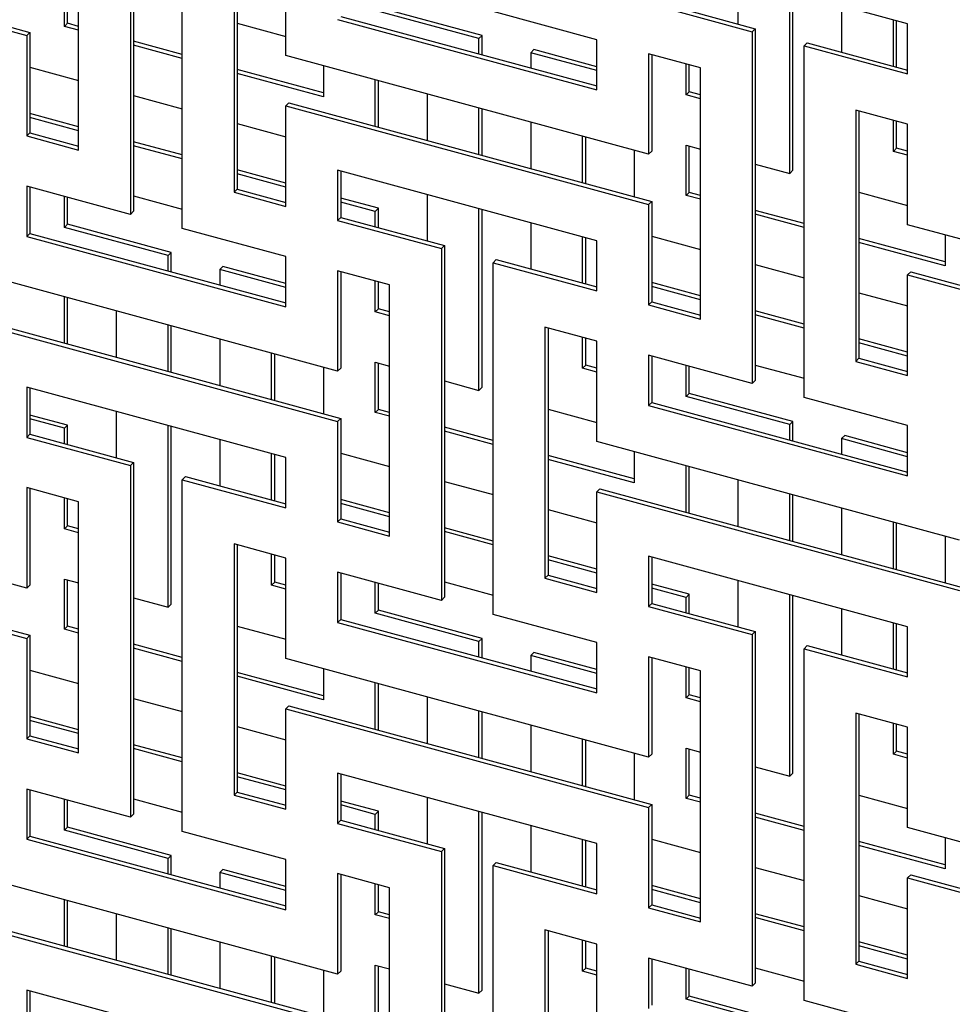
# Model space of a CAD drawing. Header units: millimetres. Extents: x -474 to 5676, y -231 to 4074.
# Tile 31 of 43: x 4009 to 4141, y 2603 to 2743. Entities that reach past the tile are written whole.
import ezdxf

# ---------------------------------------------------------------- set-up
doc = ezdxf.new("R2010")
doc.units = ezdxf.units.MM
doc.header["$LTSCALE"] = 12

msp = doc.modelspace()

# ---------------------------------------------------------------- linework, layer by layer
for p, q in [((4024.31, 2765.57), (4024.31, 2715.57)), ((4024.76, 2766.01), (4024.76, 2716.01)), ((4031.68, 2713.57), (4031.68, 2763.57)), ((4016.94, 2724.72), (4016.94, 2760.43)), ((3957.98, 2755.03), (4009.57, 2741.01)), ((3958.43, 2755.47), (4010.02, 2741.44)), ((4039.05, 2754.42), (4039.05, 2718.71)), ((4039.5, 2754.3), (4039.5, 2719.15)), ((4046.42, 2738.14), (4046.42, 2752.42)), ((4134.87, 2742.67), (4098.02, 2752.68)), ((4014.92, 2742.29), (4014.92, 2749.44)), ((4015.37, 2742.73), (4015.37, 2749.31)), ((4110.73, 2749.23), (4110.73, 2742.65)), ((4118.1, 2721.39), (4118.1, 2747.23)), ((4118.55, 2721.83), (4118.55, 2747.1)), ((4098.02, 2745.54), (4112.76, 2741.54)), ((4098.46, 2745.98), (4113.2, 2741.97)), ((4125.47, 2745.22), (4125.47, 2738.64)), ((4073.88, 2740.56), (4059.14, 2744.56)), ((4074.33, 2740.99), (4059.59, 2745)), ((4090.65, 2740.4), (4075.91, 2744.41)), ((4014.92, 2742.29), (4015.37, 2742.73)), ((4016.94, 2742.3), (4015.37, 2742.73)), ((4039.5, 2742.76), (4046.42, 2740.87)), ((4053.79, 2743.27), (4090.65, 2733.26)), ((4054.24, 2743.71), (4090.65, 2733.82)), ((4132.84, 2736.64), (4132.84, 2743.22)), ((4133.29, 2736.52), (4133.29, 2743.1)), ((4134.87, 2735.53), (4134.87, 2742.67)), ((4010.02, 2741.44), (4009.57, 2741.01)), ((4009.57, 2741.01), (4009.57, 2726.72)), ((4010.02, 2741.44), (4010.02, 2727.16)), ((4016.94, 2741.74), (4014.92, 2742.29)), ((4073.88, 2740.56), (4074.33, 2740.99)), ((4074.33, 2738.25), (4074.33, 2740.99)), ((4113.2, 2741.97), (4112.76, 2741.54)), ((4112.76, 2741.54), (4112.76, 2691.53)), ((4113.2, 2741.97), (4113.2, 2691.97)), ((4031.68, 2738.3), (4024.76, 2740.18)), ((4031.68, 2737.74), (4024.76, 2739.62)), ((4073.88, 2738.37), (4073.88, 2740.56)), ((4090.65, 2733.26), (4090.65, 2740.4)), ((4120.57, 2739.97), (4120.13, 2739.53)), ((4120.13, 2689.53), (4120.13, 2739.53)), ((4120.13, 2739.53), (4134.87, 2735.53)), ((4120.57, 2739.97), (4134.87, 2736.09)), ((4098.02, 2724.11), (4046.42, 2738.14)), ((4081.25, 2738.55), (4081.7, 2738.99)), ((4081.25, 2738.55), (4081.25, 2736.37)), ((4090.65, 2736), (4081.25, 2738.55)), ((4090.65, 2736.56), (4081.7, 2738.99)), ((4105.39, 2736.4), (4098.02, 2738.4)), ((4098.02, 2738.4), (4098.02, 2724.11)), ((4098.46, 2738.28), (4098.46, 2724.55)), ((4103.36, 2732.54), (4103.36, 2736.95)), ((4103.81, 2732.98), (4103.81, 2736.82)), ((4010.02, 2736.48), (4016.94, 2734.6)), ((4051.77, 2732.84), (4039.5, 2736.17)), ((4051.77, 2732.28), (4039.5, 2735.61)), ((4051.77, 2736.68), (4051.77, 2732.28)), ((4105.39, 2700.68), (4105.39, 2736.4)), ((4059.14, 2728.09), (4059.14, 2734.68)), ((4059.59, 2727.97), (4059.59, 2734.56)), ((4066.51, 2732.68), (4066.51, 2726.09)), ((4103.36, 2732.54), (4103.81, 2732.98)), ((4105.39, 2731.99), (4103.36, 2732.54)), ((4105.39, 2732.55), (4103.81, 2732.98)), ((4024.76, 2732.48), (4031.68, 2730.59)), ((4046.87, 2731.43), (4046.42, 2730.99)), ((4046.87, 2731.43), (4098.46, 2717.41)), ((4016.94, 2728.02), (4010.02, 2729.9)), ((4046.42, 2716.71), (4046.42, 2730.99)), ((4046.42, 2730.99), (4098.02, 2716.97)), ((4073.88, 2724.09), (4073.88, 2730.67)), ((4074.33, 2723.97), (4074.33, 2730.55)), ((4134.87, 2728.38), (4127.5, 2730.39)), ((4127.5, 2730.39), (4127.5, 2694.67)), ((4127.94, 2730.27), (4127.94, 2695.11)), ((4016.94, 2727.46), (4010.02, 2729.34)), ((4039.5, 2728.47), (4046.42, 2726.59)), ((4081.25, 2728.67), (4081.25, 2722.09)), ((4132.84, 2724.53), (4132.84, 2728.93)), ((4133.29, 2724.97), (4133.29, 2728.81)), ((4134.87, 2714.1), (4134.87, 2728.38)), ((4010.02, 2727.16), (4009.57, 2726.72)), ((4010.02, 2727.16), (4016.94, 2725.28)), ((4009.57, 2726.72), (4016.94, 2724.72)), ((4031.68, 2724.01), (4024.76, 2725.89)), ((4088.62, 2720.08), (4088.62, 2726.67)), ((4089.07, 2719.96), (4089.07, 2726.55)), ((4031.68, 2723.45), (4024.76, 2725.33)), ((4095.99, 2724.66), (4095.99, 2718.08)), ((4098.46, 2724.55), (4098.02, 2724.11)), ((4103.36, 2725.4), (4105.39, 2724.85)), ((4103.36, 2718.26), (4103.36, 2725.4)), ((4103.81, 2718.69), (4103.81, 2725.28)), ((4132.84, 2724.53), (4133.29, 2724.97)), ((4134.87, 2723.98), (4132.84, 2724.53)), ((4134.87, 2724.54), (4133.29, 2724.97)), ((4113.2, 2722.72), (4118.1, 2721.39)), ((4046.42, 2720), (4039.5, 2721.89)), ((4046.42, 2719.44), (4039.5, 2721.33)), ((4090.65, 2711.83), (4053.79, 2721.84)), ((4053.79, 2721.84), (4053.79, 2714.7)), ((4054.24, 2721.72), (4054.24, 2715.14)), ((4118.1, 2721.39), (4118.55, 2721.83)), ((4024.31, 2715.57), (4009.57, 2719.58)), ((4009.57, 2719.58), (4009.57, 2712.43)), ((4010.02, 2719.46), (4010.02, 2712.87)), ((4039.5, 2719.15), (4039.05, 2718.71)), ((4039.05, 2718.71), (4046.42, 2716.71)), ((4039.5, 2719.15), (4046.42, 2717.27)), ((4103.36, 2718.26), (4103.81, 2718.69)), ((4105.39, 2718.26), (4103.81, 2718.69)), ((4127.94, 2718.72), (4134.87, 2716.84)), ((4014.92, 2713.72), (4014.92, 2718.12)), ((4015.37, 2714.16), (4015.37, 2718)), ((4024.76, 2718.19), (4031.68, 2716.31)), ((4059.59, 2716.43), (4054.24, 2717.88)), ((4059.14, 2715.99), (4054.24, 2717.32)), ((4066.51, 2718.39), (4066.51, 2711.81)), ((4098.46, 2717.41), (4098.02, 2716.97)), ((4098.46, 2717.41), (4098.46, 2703.12)), ((4105.39, 2717.71), (4103.36, 2718.26)), ((4024.76, 2716.01), (4024.31, 2715.57)), ((4059.14, 2715.99), (4059.59, 2716.43)), ((4059.14, 2713.81), (4059.14, 2715.99)), ((4059.59, 2713.69), (4059.59, 2716.43)), ((4073.88, 2690.55), (4073.88, 2716.39)), ((4074.33, 2690.99), (4074.33, 2716.26)), ((4098.02, 2716.97), (4098.02, 2702.69)), ((4120.13, 2714.26), (4113.2, 2716.14)), ((4054.24, 2715.14), (4053.79, 2714.7)), ((4053.79, 2714.7), (4068.54, 2710.7)), ((4054.24, 2715.14), (4068.98, 2711.13)), ((4081.25, 2714.38), (4081.25, 2707.8)), ((4120.13, 2713.7), (4113.2, 2715.58)), ((4014.92, 2713.72), (4015.37, 2714.16)), ((4029.66, 2709.72), (4014.92, 2713.72)), ((4030.11, 2710.15), (4015.37, 2714.16)), ((4046.42, 2709.56), (4031.68, 2713.57)), ((4186.46, 2700.08), (4134.87, 2714.1)), ((4010.02, 2712.87), (4009.57, 2712.43)), ((4009.57, 2712.43), (4046.42, 2702.42)), ((4010.02, 2712.87), (4046.42, 2702.98)), ((4088.62, 2705.8), (4088.62, 2712.38)), ((4089.07, 2705.68), (4089.07, 2712.26)), ((4090.65, 2704.69), (4090.65, 2711.83)), ((4098.46, 2712.45), (4105.39, 2710.56)), ((4140.21, 2708.8), (4127.94, 2712.13)), ((4140.21, 2708.24), (4127.94, 2711.57)), ((4140.21, 2712.65), (4140.21, 2708.24)), ((4029.66, 2709.72), (4030.11, 2710.15)), ((4030.11, 2707.41), (4030.11, 2710.15)), ((4068.98, 2711.13), (4068.54, 2710.7)), ((4068.54, 2710.7), (4068.54, 2660.69)), ((4068.98, 2711.13), (4068.98, 2661.13)), ((4029.66, 2707.53), (4029.66, 2709.72)), ((4046.42, 2702.42), (4046.42, 2709.56)), ((4076.35, 2709.13), (4075.91, 2708.69)), ((4076.35, 2709.13), (4090.65, 2705.25)), ((4037.03, 2707.71), (4037.48, 2708.15)), ((4037.03, 2707.71), (4037.03, 2705.53)), ((4046.42, 2705.16), (4037.03, 2707.71)), ((4046.42, 2705.72), (4037.48, 2708.15)), ((4061.16, 2705.56), (4053.79, 2707.56)), ((4053.79, 2707.56), (4053.79, 2693.27)), ((4054.24, 2707.44), (4054.24, 2693.71)), ((4075.91, 2658.69), (4075.91, 2708.69)), ((4075.91, 2708.69), (4090.65, 2704.69)), ((4113.2, 2708.44), (4120.13, 2706.56)), ((4135.31, 2707.39), (4134.87, 2706.96)), ((4135.31, 2707.39), (4186.91, 2693.37)), ((4053.79, 2693.27), (4002.2, 2707.3)), ((4059.14, 2701.7), (4059.14, 2706.11)), ((4059.59, 2702.14), (4059.59, 2705.98)), ((4134.87, 2692.67), (4134.87, 2706.96)), ((4134.87, 2706.96), (4186.46, 2692.93)), ((4061.16, 2669.84), (4061.16, 2705.56)), ((4105.39, 2703.98), (4098.46, 2705.86)), ((4105.39, 2703.42), (4098.46, 2705.3)), ((4014.92, 2697.25), (4014.92, 2703.84)), ((4015.37, 2697.13), (4015.37, 2703.72)), ((4127.94, 2704.43), (4134.87, 2702.55)), ((4022.29, 2701.84), (4022.29, 2695.25)), ((4059.14, 2701.7), (4059.59, 2702.14)), ((4061.16, 2701.71), (4059.59, 2702.14)), ((4098.46, 2703.12), (4098.02, 2702.69)), ((4098.02, 2702.69), (4105.39, 2700.68)), ((4098.46, 2703.12), (4105.39, 2701.24)), ((4120.13, 2699.97), (4113.2, 2701.85)), ((4002.65, 2700.59), (4054.24, 2686.57)), ((4061.16, 2701.15), (4059.14, 2701.7)), ((4120.13, 2699.41), (4113.2, 2701.3)), ((4002.2, 2700.15), (4053.79, 2686.13)), ((4029.66, 2693.25), (4029.66, 2699.83)), ((4030.11, 2693.13), (4030.11, 2699.71)), ((4090.65, 2697.54), (4083.28, 2699.55)), ((4083.28, 2699.55), (4083.28, 2663.83)), ((4083.72, 2699.43), (4083.72, 2664.27)), ((4037.03, 2697.83), (4037.03, 2691.25)), ((4088.62, 2693.69), (4088.62, 2698.09)), ((4089.07, 2694.13), (4089.07, 2697.97)), ((4090.65, 2683.26), (4090.65, 2697.54)), ((4134.87, 2695.97), (4127.94, 2697.85)), ((4134.87, 2695.41), (4127.94, 2697.29)), ((4044.4, 2689.24), (4044.4, 2695.83)), ((4044.85, 2689.12), (4044.85, 2695.71)), ((4112.76, 2691.53), (4098.02, 2695.54)), ((4098.02, 2695.54), (4098.02, 2688.4)), ((4098.46, 2695.42), (4098.46, 2688.83)), ((4127.94, 2695.11), (4127.5, 2694.67)), ((4127.94, 2695.11), (4134.87, 2693.23)), ((4051.77, 2693.82), (4051.77, 2687.24)), ((4054.24, 2693.71), (4053.79, 2693.27)), ((4059.14, 2694.56), (4061.16, 2694.01)), ((4059.14, 2687.42), (4059.14, 2694.56)), ((4059.59, 2687.85), (4059.59, 2694.44)), ((4088.62, 2693.69), (4089.07, 2694.13)), ((4090.65, 2693.14), (4088.62, 2693.69)), ((4090.65, 2693.7), (4089.07, 2694.13)), ((4103.36, 2689.69), (4103.36, 2694.09)), ((4103.81, 2690.12), (4103.81, 2693.97)), ((4113.2, 2694.15), (4120.13, 2692.27)), ((4127.5, 2694.67), (4134.87, 2692.67)), ((4113.2, 2691.97), (4112.76, 2691.53)), ((4046.42, 2680.99), (4009.57, 2691)), ((4009.57, 2691), (4009.57, 2683.86)), ((4010.02, 2690.88), (4010.02, 2684.3)), ((4068.98, 2691.88), (4073.88, 2690.55)), ((4073.88, 2690.55), (4074.33, 2690.99)), ((4103.36, 2689.69), (4103.81, 2690.12)), ((4118.1, 2685.68), (4103.36, 2689.69)), ((4118.55, 2686.12), (4103.81, 2690.12)), ((4134.87, 2685.53), (4120.13, 2689.53)), ((4059.14, 2687.42), (4059.59, 2687.85)), ((4061.16, 2687.42), (4059.59, 2687.85)), ((4083.72, 2687.88), (4090.65, 2686)), ((4098.46, 2688.83), (4098.02, 2688.4)), ((4098.02, 2688.4), (4134.87, 2678.38)), ((4098.46, 2688.83), (4134.87, 2678.94)), ((4015.37, 2685.59), (4010.02, 2687.04)), ((4014.92, 2685.15), (4010.02, 2686.48)), ((4022.29, 2687.55), (4022.29, 2680.97)), ((4054.24, 2686.57), (4053.79, 2686.13)), ((4054.24, 2686.57), (4054.24, 2672.28)), ((4061.16, 2686.87), (4059.14, 2687.42)), ((4014.92, 2685.15), (4015.37, 2685.59)), ((4014.92, 2682.97), (4014.92, 2685.15)), ((4015.37, 2682.85), (4015.37, 2685.59)), ((4029.66, 2659.71), (4029.66, 2685.55)), ((4030.11, 2660.15), (4030.11, 2685.42)), ((4053.79, 2686.13), (4053.79, 2671.84)), ((4075.91, 2683.42), (4068.98, 2685.3)), ((4118.1, 2685.68), (4118.55, 2686.12)), ((4118.1, 2683.5), (4118.1, 2685.68)), ((4118.55, 2683.38), (4118.55, 2686.12)), ((4134.87, 2678.38), (4134.87, 2685.53)), ((4010.02, 2684.3), (4009.57, 2683.86)), ((4009.57, 2683.86), (4024.31, 2679.86)), ((4010.02, 2684.3), (4024.76, 2680.29)), ((4037.03, 2683.54), (4037.03, 2676.96)), ((4075.91, 2682.86), (4068.98, 2684.74)), ((4125.47, 2683.68), (4125.92, 2684.11)), ((4125.47, 2683.68), (4125.47, 2681.49)), ((4134.87, 2681.12), (4125.47, 2683.68)), ((4134.87, 2681.68), (4125.92, 2684.11)), ((4142.24, 2669.24), (4090.65, 2683.26)), ((4044.4, 2674.96), (4044.4, 2681.54)), ((4044.85, 2674.84), (4044.85, 2681.42)), ((4046.42, 2673.85), (4046.42, 2680.99)), ((4054.24, 2681.61), (4061.16, 2679.72)), ((4095.99, 2677.96), (4083.72, 2681.29)), ((4095.99, 2677.4), (4083.72, 2680.73)), ((4095.99, 2681.81), (4095.99, 2677.4)), ((4024.76, 2680.29), (4024.31, 2679.86)), ((4024.31, 2679.86), (4024.31, 2629.85)), ((4024.76, 2680.29), (4024.76, 2630.29)), ((4103.36, 2673.22), (4103.36, 2679.8)), ((4103.81, 2673.1), (4103.81, 2679.68)), ((4032.13, 2678.29), (4031.68, 2677.85)), ((4032.13, 2678.29), (4046.42, 2674.41)), ((4016.94, 2674.72), (4009.57, 2676.72)), ((4009.57, 2676.72), (4009.57, 2662.43)), ((4010.02, 2676.6), (4010.02, 2662.87)), ((4031.68, 2627.85), (4031.68, 2677.85)), ((4031.68, 2677.85), (4046.42, 2673.85)), ((4068.98, 2677.6), (4075.91, 2675.72)), ((4091.09, 2676.55), (4090.65, 2676.11)), ((4091.09, 2676.55), (4142.68, 2662.53)), ((4110.73, 2677.8), (4110.73, 2671.22)), ((4009.57, 2662.43), (3957.98, 2676.46)), ((4014.92, 2670.86), (4014.92, 2675.27)), ((4015.37, 2671.3), (4015.37, 2675.14)), ((4090.65, 2661.83), (4090.65, 2676.11)), ((4090.65, 2676.11), (4142.24, 2662.09)), ((4118.1, 2669.21), (4118.1, 2675.8)), ((4118.55, 2669.09), (4118.55, 2675.68)), ((4016.94, 2639), (4016.94, 2674.72)), ((4061.16, 2673.14), (4054.24, 2675.02)), ((4061.16, 2672.58), (4054.24, 2674.46)), ((4125.47, 2673.79), (4125.47, 2667.21)), ((4083.72, 2673.59), (4090.65, 2671.71)), ((4014.92, 2670.86), (4015.37, 2671.3)), ((4016.94, 2670.87), (4015.37, 2671.3)), ((4054.24, 2672.28), (4053.79, 2671.84)), ((4053.79, 2671.84), (4061.16, 2669.84)), ((4054.24, 2672.28), (4061.16, 2670.4)), ((4075.91, 2669.13), (4068.98, 2671.01)), ((4132.84, 2665.21), (4132.84, 2671.79)), ((4133.29, 2665.08), (4133.29, 2671.67)), ((3958.43, 2669.75), (4010.02, 2655.73)), ((4016.94, 2670.31), (4014.92, 2670.86)), ((4075.91, 2668.57), (4068.98, 2670.46)), ((4140.21, 2669.79), (4140.21, 2663.2)), ((3957.98, 2669.31), (4009.57, 2655.29)), ((4046.42, 2666.7), (4039.05, 2668.71)), ((4039.05, 2668.71), (4039.05, 2632.99)), ((4039.5, 2668.59), (4039.5, 2633.43)), ((4044.4, 2662.85), (4044.4, 2667.25)), ((4044.85, 2663.29), (4044.85, 2667.13)), ((4090.65, 2665.13), (4083.72, 2667.01)), ((4134.87, 2656.95), (4098.02, 2666.97)), ((4098.02, 2666.97), (4098.02, 2659.83)), ((4098.46, 2666.85), (4098.46, 2660.26)), ((4046.42, 2652.42), (4046.42, 2666.7)), ((4090.65, 2664.57), (4083.72, 2666.45)), ((4068.54, 2660.69), (4053.79, 2664.7)), ((4053.79, 2664.7), (4053.79, 2657.56)), ((4054.24, 2664.58), (4054.24, 2657.99)), ((4083.72, 2664.27), (4083.28, 2663.83)), ((4083.72, 2664.27), (4090.65, 2662.39)), ((4010.02, 2662.87), (4009.57, 2662.43)), ((4014.92, 2663.72), (4016.94, 2663.17)), ((4014.92, 2656.58), (4014.92, 2663.72)), ((4015.37, 2657.01), (4015.37, 2663.6)), ((4044.4, 2662.85), (4044.85, 2663.29)), ((4046.42, 2662.3), (4044.4, 2662.85)), ((4046.42, 2662.86), (4044.85, 2663.29)), ((4059.14, 2658.85), (4059.14, 2663.25)), ((4059.59, 2659.28), (4059.59, 2663.13)), ((4068.98, 2663.31), (4075.91, 2661.43)), ((4083.28, 2663.83), (4090.65, 2661.83)), ((4103.81, 2661.55), (4098.46, 2663)), ((4110.73, 2663.51), (4110.73, 2656.93)), ((4068.98, 2661.13), (4068.54, 2660.69)), ((4103.36, 2661.11), (4098.46, 2662.44)), ((4103.36, 2661.11), (4103.81, 2661.55)), ((4103.81, 2658.81), (4103.81, 2661.55)), ((4118.1, 2635.68), (4118.1, 2661.51)), ((4118.55, 2636.11), (4118.55, 2661.39)), ((4024.76, 2661.04), (4029.66, 2659.71)), ((4029.66, 2659.71), (4030.11, 2660.15)), ((4098.46, 2660.26), (4098.02, 2659.83)), ((4098.02, 2659.83), (4112.76, 2655.82)), ((4098.46, 2660.26), (4113.2, 2656.26)), ((4103.36, 2658.93), (4103.36, 2661.11)), ((4059.14, 2658.85), (4059.59, 2659.28)), ((4073.88, 2654.84), (4059.14, 2658.85)), ((4074.33, 2655.28), (4059.59, 2659.28)), ((4090.65, 2654.69), (4075.91, 2658.69)), ((4125.47, 2659.51), (4125.47, 2652.92)), ((4014.92, 2656.58), (4015.37, 2657.01)), ((4016.94, 2656.58), (4015.37, 2657.01)), ((4039.5, 2657.04), (4046.42, 2655.16)), ((4054.24, 2657.99), (4053.79, 2657.56)), ((4053.79, 2657.56), (4090.65, 2647.54)), ((4054.24, 2657.99), (4090.65, 2648.1)), ((4132.84, 2650.92), (4132.84, 2657.5)), ((4133.29, 2650.8), (4133.29, 2657.38)), ((4134.87, 2649.81), (4134.87, 2656.95)), ((4010.02, 2655.73), (4009.57, 2655.29)), ((4010.02, 2655.73), (4010.02, 2641.44)), ((4016.94, 2656.03), (4014.92, 2656.58)), ((4113.2, 2656.26), (4112.76, 2655.82)), ((4112.76, 2655.82), (4112.76, 2605.82)), ((4113.2, 2656.26), (4113.2, 2606.26)), ((4009.57, 2655.29), (4009.57, 2641)), ((4031.68, 2652.58), (4024.76, 2654.46)), ((4073.88, 2654.84), (4074.33, 2655.28)), ((4073.88, 2652.66), (4073.88, 2654.84)), ((4074.33, 2652.54), (4074.33, 2655.28)), ((4090.65, 2647.54), (4090.65, 2654.69)), ((4120.57, 2654.25), (4120.13, 2653.82)), ((4120.57, 2654.25), (4134.87, 2650.37)), ((4031.68, 2652.02), (4024.76, 2653.9)), ((4081.25, 2652.84), (4081.7, 2653.27)), ((4081.25, 2652.84), (4081.25, 2650.65)), ((4090.65, 2650.28), (4081.25, 2652.84)), ((4090.65, 2650.84), (4081.7, 2653.27)), ((4120.13, 2603.82), (4120.13, 2653.82)), ((4120.13, 2653.82), (4134.87, 2649.81)), ((4098.02, 2638.4), (4046.42, 2652.42)), ((4105.39, 2650.68), (4098.02, 2652.68)), ((4098.02, 2652.68), (4098.02, 2638.4)), ((4098.46, 2652.56), (4098.46, 2638.83)), ((4010.02, 2650.77), (4016.94, 2648.88)), ((4051.77, 2647.12), (4039.5, 2650.45)), ((4051.77, 2650.97), (4051.77, 2646.56)), ((4103.36, 2646.83), (4103.36, 2651.23)), ((4103.81, 2647.26), (4103.81, 2651.11)), ((4105.39, 2614.97), (4105.39, 2650.68)), ((4051.77, 2646.56), (4039.5, 2649.89)), ((4059.14, 2642.38), (4059.14, 2648.96)), ((4059.59, 2642.26), (4059.59, 2648.84)), ((4103.36, 2646.83), (4103.81, 2647.26)), ((4105.39, 2646.84), (4103.81, 2647.26)), ((4024.76, 2646.76), (4031.68, 2644.88)), ((4066.51, 2646.96), (4066.51, 2640.37)), ((4105.39, 2646.28), (4103.36, 2646.83)), ((4046.87, 2645.71), (4046.42, 2645.27)), ((4046.42, 2630.99), (4046.42, 2645.27)), ((4046.42, 2645.27), (4098.02, 2631.25)), ((4046.87, 2645.71), (4098.46, 2631.69)), ((4073.88, 2638.37), (4073.88, 2644.96)), ((4074.33, 2638.25), (4074.33, 2644.84)), ((4134.87, 2642.67), (4127.5, 2644.67)), ((4127.5, 2644.67), (4127.5, 2608.96)), ((4127.94, 2644.55), (4127.94, 2609.39)), ((4016.94, 2642.3), (4010.02, 2644.18)), ((4016.94, 2641.74), (4010.02, 2643.62)), ((4081.25, 2642.95), (4081.25, 2636.37)), ((4132.84, 2638.81), (4132.84, 2643.22)), ((4133.29, 2639.25), (4133.29, 2643.1)), ((4039.5, 2642.75), (4046.42, 2640.87)), ((4134.87, 2628.38), (4134.87, 2642.67)), ((4010.02, 2641.44), (4009.57, 2641)), ((4009.57, 2641), (4016.94, 2639)), ((4010.02, 2641.44), (4016.94, 2639.56)), ((4031.68, 2638.29), (4024.76, 2640.17)), ((4088.62, 2634.37), (4088.62, 2640.95)), ((4089.07, 2634.24), (4089.07, 2640.83)), ((4031.68, 2637.73), (4024.76, 2639.62)), ((4095.99, 2638.95), (4095.99, 2632.36)), ((4098.46, 2638.83), (4098.02, 2638.4)), ((4103.36, 2639.68), (4105.39, 2639.13)), ((4103.36, 2632.54), (4103.36, 2639.68)), ((4103.81, 2632.98), (4103.81, 2639.56)), ((4132.84, 2638.81), (4133.29, 2639.25)), ((4134.87, 2638.26), (4132.84, 2638.81)), ((4134.87, 2638.82), (4133.29, 2639.25)), ((4046.42, 2634.29), (4039.5, 2636.17)), ((4090.65, 2626.11), (4053.79, 2636.13)), ((4053.79, 2636.13), (4053.79, 2628.99)), ((4054.24, 2636.01), (4054.24, 2629.42)), ((4113.2, 2637.01), (4118.1, 2635.68)), ((4118.1, 2635.68), (4118.55, 2636.11)), ((4046.42, 2633.73), (4039.5, 2635.61)), ((4024.31, 2629.85), (4009.57, 2633.86)), ((4009.57, 2633.86), (4009.57, 2626.72)), ((4010.02, 2633.74), (4010.02, 2627.15)), ((4039.5, 2633.43), (4039.05, 2632.99)), ((4039.5, 2633.43), (4046.42, 2631.55)), ((4014.92, 2628.01), (4014.92, 2632.41)), ((4015.37, 2628.44), (4015.37, 2632.29)), ((4024.76, 2632.47), (4031.68, 2630.59)), ((4039.05, 2632.99), (4046.42, 2630.99)), ((4059.59, 2630.71), (4054.24, 2632.16)), ((4066.51, 2632.67), (4066.51, 2626.09)), ((4103.36, 2632.54), (4103.81, 2632.98)), ((4105.39, 2631.99), (4103.36, 2632.54)), ((4105.39, 2632.55), (4103.81, 2632.98)), ((4127.94, 2633), (4134.87, 2631.12)), ((4059.14, 2630.27), (4054.24, 2631.6)), ((4059.14, 2630.27), (4059.59, 2630.71)), ((4059.59, 2627.97), (4059.59, 2630.71)), ((4073.88, 2604.84), (4073.88, 2630.67)), ((4074.33, 2605.27), (4074.33, 2630.55)), ((4098.46, 2631.69), (4098.02, 2631.25)), ((4098.02, 2631.25), (4098.02, 2616.97)), ((4098.46, 2631.69), (4098.46, 2617.41)), ((4120.13, 2628.54), (4113.2, 2630.42)), ((4024.76, 2630.29), (4024.31, 2629.85)), ((4054.24, 2629.42), (4053.79, 2628.99)), ((4053.79, 2628.99), (4068.54, 2624.98)), ((4054.24, 2629.42), (4068.98, 2625.42)), ((4059.14, 2628.09), (4059.14, 2630.27)), ((4120.13, 2627.98), (4113.2, 2629.86)), ((4014.92, 2628.01), (4015.37, 2628.44)), ((4029.66, 2624), (4014.92, 2628.01)), ((4030.11, 2624.44), (4015.37, 2628.44)), ((4046.42, 2623.85), (4031.68, 2627.85)), ((4081.25, 2628.67), (4081.25, 2622.08)), ((4186.46, 2614.36), (4134.87, 2628.38)), ((4010.02, 2627.15), (4009.57, 2626.72)), ((4009.57, 2626.72), (4046.42, 2616.7)), ((4010.02, 2627.15), (4046.42, 2617.26)), ((4088.62, 2620.08), (4088.62, 2626.66)), ((4089.07, 2619.96), (4089.07, 2626.54)), ((4098.46, 2626.73), (4105.39, 2624.85)), ((4140.21, 2623.08), (4127.94, 2626.42)), ((4140.21, 2626.93), (4140.21, 2622.52)), ((4068.98, 2625.42), (4068.54, 2624.98)), ((4068.54, 2624.98), (4068.54, 2574.98)), ((4068.98, 2625.42), (4068.98, 2575.42)), ((4090.65, 2618.97), (4090.65, 2626.11)), ((4140.21, 2622.52), (4127.94, 2625.86)), ((4029.66, 2624), (4030.11, 2624.44)), ((4029.66, 2621.82), (4029.66, 2624)), ((4030.11, 2621.7), (4030.11, 2624.44)), ((4046.42, 2616.7), (4046.42, 2623.85)), ((4076.35, 2623.41), (4075.91, 2622.98)), ((4076.35, 2623.41), (4090.65, 2619.53)), ((4037.03, 2622), (4037.48, 2622.43)), ((4037.03, 2622), (4037.03, 2619.81)), ((4046.42, 2619.44), (4037.03, 2622)), ((4046.42, 2620), (4037.48, 2622.43)), ((4075.91, 2572.98), (4075.91, 2622.98)), ((4075.91, 2622.98), (4090.65, 2618.97)), ((4113.2, 2622.72), (4120.13, 2620.84)), ((4053.79, 2607.56), (4002.2, 2621.58)), ((4061.16, 2619.84), (4053.79, 2621.84)), ((4053.79, 2621.84), (4053.79, 2607.56)), ((4054.24, 2621.72), (4054.24, 2607.99)), ((4135.31, 2621.68), (4134.87, 2621.24)), ((4134.87, 2606.95), (4134.87, 2621.24)), ((4134.87, 2621.24), (4186.46, 2607.22)), ((4135.31, 2621.68), (4186.91, 2607.65)), ((4059.14, 2615.99), (4059.14, 2620.39)), ((4059.59, 2616.42), (4059.59, 2620.27)), ((4061.16, 2584.13), (4061.16, 2619.84)), ((4105.39, 2618.26), (4098.46, 2620.14)), ((4105.39, 2617.7), (4098.46, 2619.59)), ((4014.92, 2611.54), (4014.92, 2618.12)), ((4015.37, 2611.42), (4015.37, 2618)), ((4127.94, 2618.72), (4134.87, 2616.84)), ((4059.14, 2615.99), (4059.59, 2616.42)), ((4061.16, 2616), (4059.59, 2616.42)), ((4098.46, 2617.41), (4098.02, 2616.97)), ((4098.02, 2616.97), (4105.39, 2614.97)), ((4098.46, 2617.41), (4105.39, 2615.52)), ((4022.29, 2616.12), (4022.29, 2609.53)), ((4061.16, 2615.44), (4059.14, 2615.99)), ((4120.13, 2614.26), (4113.2, 2616.14)), ((4120.13, 2613.7), (4113.2, 2615.58)), ((4002.2, 2614.43), (4053.79, 2600.41)), ((4002.65, 2614.87), (4054.24, 2600.85)), ((4029.66, 2607.53), (4029.66, 2614.12)), ((4030.11, 2607.41), (4030.11, 2614)), ((4090.65, 2611.83), (4083.28, 2613.83)), ((4083.28, 2613.83), (4083.28, 2578.12)), ((4083.72, 2613.71), (4083.72, 2578.55)), ((4088.62, 2607.97), (4088.62, 2612.38)), ((4089.07, 2608.41), (4089.07, 2612.26)), ((4037.03, 2612.11), (4037.03, 2605.53)), ((4090.65, 2597.54), (4090.65, 2611.83)), ((4134.87, 2610.25), (4127.94, 2612.13)), ((4134.87, 2609.69), (4127.94, 2611.57)), ((4044.4, 2603.53), (4044.4, 2610.11)), ((4044.85, 2603.4), (4044.85, 2609.99)), ((4112.76, 2605.82), (4098.02, 2609.82)), ((4098.02, 2609.82), (4098.02, 2602.68)), ((4098.46, 2609.7), (4098.46, 2603.12)), ((4127.94, 2609.39), (4127.5, 2608.96)), ((4127.94, 2609.39), (4134.87, 2607.51)), ((4051.77, 2608.11), (4051.77, 2601.52)), ((4054.24, 2607.99), (4053.79, 2607.56)), ((4059.14, 2608.84), (4061.16, 2608.29)), ((4059.14, 2601.7), (4059.14, 2608.84)), ((4059.59, 2602.14), (4059.59, 2608.72)), ((4088.62, 2607.97), (4089.07, 2608.41)), ((4090.65, 2607.42), (4088.62, 2607.97)), ((4090.65, 2607.98), (4089.07, 2608.41)), ((4103.36, 2603.97), (4103.36, 2608.37)), ((4103.81, 2604.41), (4103.81, 2608.25)), ((4113.2, 2608.44), (4120.13, 2606.55)), ((4127.5, 2608.96), (4134.87, 2606.95)), ((4046.42, 2595.27), (4009.57, 2605.29)), ((4009.57, 2605.29), (4009.57, 2598.15)), ((4010.02, 2605.17), (4010.02, 2598.58)), ((4068.98, 2606.17), (4073.88, 2604.84)), ((4073.88, 2604.84), (4074.33, 2605.27)), ((4113.2, 2606.26), (4112.76, 2605.82)), ((4103.36, 2603.97), (4103.81, 2604.41)), ((4118.1, 2599.96), (4103.36, 2603.97)), ((4118.55, 2600.4), (4103.81, 2604.41)), ((4134.87, 2599.81), (4120.13, 2603.82))]:
    msp.add_line(p, q)

doc.saveas('drawing.dxf')
